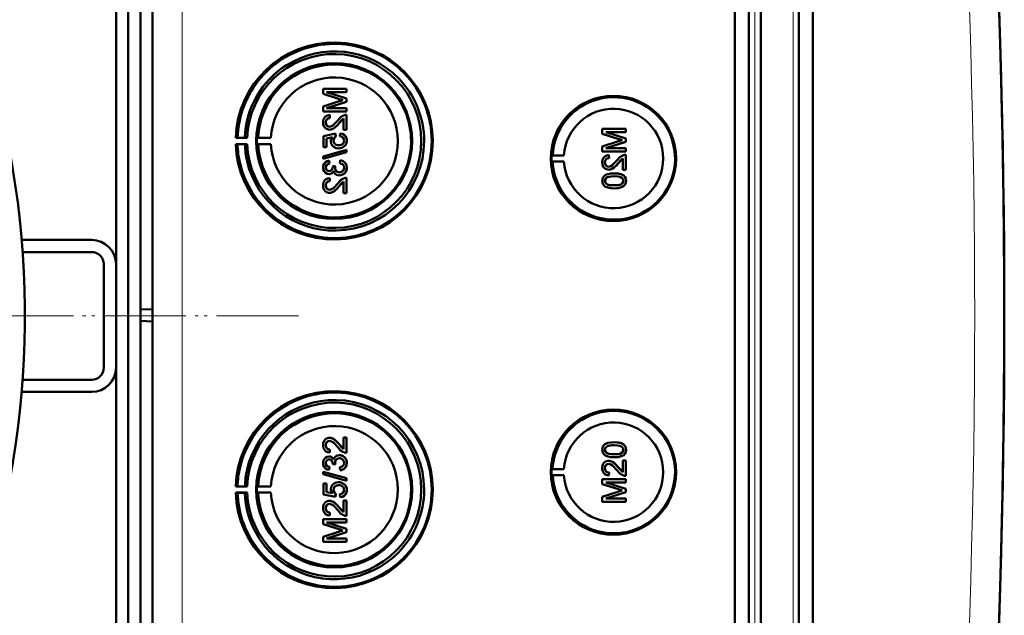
# Model space of a CAD drawing. Extents: x -1358 to 1757, y -1691 to 755.
# Tile 21 of 100: x 446 to 608, y -1394 to -1296. Entities that reach past the tile are written whole.
import ezdxf

# ---------------------------------------------------------------- set-up
doc = ezdxf.new("R2010")
doc.units = 0
doc.linetypes.add('DASHDOT', pattern=[18.5, 12, -3, 0.5, -3])

msp = doc.modelspace()

# ---------------------------------------------------------------- linework, layer by layer
at = {"color": 7, "lineweight": 50}
for p, q in [((467.79, -1518.04), (467.79, -1170.55)), ((563.49, -1518.32), (563.49, -1170.28)), ((565.79, -1170.27), (565.79, -1518.33)), ((567.79, -1170.27), (567.79, -1518.33)), ((574.04, -1518.33), (574.04, -1170.27)), ((576.33, -1518.3), (576.33, -1170.29)), ((567.79, -1185.26), (567.79, -1498.06)), ((465.79, -1197.61), (465.79, -1343.37)), ((461.79, -1335.9), (461.79, -1205.9)), ((463.79, -1467.49), (463.79, -1221.11)), ((499.67, -1307.06), (495.82, -1307.06)), ((495.82, -1307.87), (495.82, -1307.06)), ((499.67, -1307.06), (499.68, -1307.06)), ((499.67, -1307.06), (499.67, -1307.6)), ((499.68, -1307.06), (499.68, -1307.6)), ((495.82, -1307.87), (498.52, -1308.73)), ((498.48, -1309.1), (495.82, -1309.95)), ((499.67, -1308.62), (496.41, -1307.6)), ((496.41, -1307.6), (499.67, -1307.6)), ((496.41, -1310.22), (499.67, -1309.19)), ((499.68, -1308.62), (496.42, -1307.6)), ((496.42, -1310.22), (499.68, -1309.19)), ((499.67, -1307.6), (499.68, -1307.6)), ((499.67, -1308.62), (499.68, -1308.62)), ((499.67, -1308.62), (499.67, -1309.19)), ((499.67, -1309.19), (499.68, -1309.19)), ((499.68, -1308.62), (499.68, -1309.19)), ((495.82, -1310.76), (495.82, -1309.95)), ((495.82, -1310.76), (499.67, -1310.76)), ((499.67, -1310.22), (496.41, -1310.22)), ((499.67, -1310.22), (499.68, -1310.22)), ((499.67, -1310.22), (499.67, -1310.76)), ((499.67, -1310.76), (499.68, -1310.76)), ((499.68, -1310.22), (499.68, -1310.76)), ((496.91, -1311.35), (496.91, -1311.35)), ((496.96, -1311.85), (496.91, -1311.35)), ((496.96, -1311.85), (496.91, -1311.35)), ((496.96, -1311.85), (496.96, -1311.85)), ((498.47, -1312.7), (499.18, -1311.94)), ((499.18, -1313.82), (499.18, -1311.94)), ((499.67, -1311.3), (499.68, -1311.3)), ((499.67, -1311.3), (499.67, -1313.82)), ((499.68, -1311.3), (499.68, -1313.82)), ((496.26, -1312.58), (496.27, -1312.58)), ((496.88, -1313.77), (496.89, -1313.77)), ((498.46, -1312.7), (498.47, -1312.7)), ((499.18, -1313.82), (499.67, -1313.82)), ((499.67, -1313.82), (499.68, -1313.82)), ((545.56, -1313.64), (541.71, -1313.64)), ((541.71, -1314.45), (541.71, -1313.64)), ((545.56, -1313.64), (545.57, -1313.64)), ((545.56, -1313.64), (545.56, -1314.18)), ((545.57, -1313.64), (545.57, -1314.18)), ((481.77, -1315.08), (481.46, -1315.13)), ((481.46, -1315.13), (483.35, -1315.13)), ((482.97, -1315.1), (481.77, -1315.08)), ((483.35, -1315.13), (482.97, -1315.1)), ((485.17, -1315.09), (484.96, -1315.13)), ((484.96, -1315.13), (487.24, -1315.13)), ((487.24, -1315.13), (485.17, -1315.09)), ((497.84, -1314.42), (495.87, -1314.81)), ((495.87, -1316.64), (495.87, -1314.81)), ((496.36, -1315.21), (497.36, -1315.02)), ((496.36, -1315.21), (496.37, -1315.21)), ((496.36, -1315.21), (496.36, -1316.64)), ((496.37, -1315.21), (497.37, -1315.02)), ((496.37, -1315.21), (496.37, -1316.64)), ((497.55, -1315.57), (497.56, -1315.57)), ((497.84, -1314.42), (497.85, -1314.42)), ((497.89, -1314.91), (497.84, -1314.42)), ((497.9, -1314.91), (497.85, -1314.42)), ((497.89, -1314.91), (497.9, -1314.91)), ((498.63, -1314.37), (498.59, -1314.86)), ((498.63, -1314.37), (498.64, -1314.37)), ((499.72, -1315.56), (499.73, -1315.56)), ((541.71, -1314.45), (544.41, -1315.31)), ((544.37, -1315.68), (541.71, -1316.53)), ((545.56, -1315.2), (542.3, -1314.18)), ((542.3, -1314.18), (545.56, -1314.18)), ((545.57, -1315.2), (542.31, -1314.18)), ((545.56, -1314.18), (545.57, -1314.18)), ((545.56, -1315.2), (545.57, -1315.2)), ((545.56, -1315.2), (545.56, -1315.77)), ((545.57, -1315.2), (545.57, -1315.77)), ((481.77, -1316.17), (481.46, -1316.13)), ((481.46, -1316.13), (483.35, -1316.13)), ((482.97, -1316.15), (481.77, -1316.17)), ((483.35, -1316.13), (482.97, -1316.15)), ((485.17, -1316.16), (484.96, -1316.13)), ((484.96, -1316.13), (487.24, -1316.13)), ((487.24, -1316.13), (485.17, -1316.16)), ((499.67, -1317.08), (495.82, -1318.17)), ((495.87, -1316.64), (496.36, -1316.64)), ((496.36, -1316.64), (496.37, -1316.64)), ((498.35, -1316.84), (498.36, -1316.84)), ((499.25, -1316.54), (499.26, -1316.54)), ((499.67, -1317.08), (499.68, -1317.08)), ((499.67, -1317.08), (499.67, -1317.49)), ((499.68, -1317.08), (499.68, -1317.49)), ((541.71, -1317.34), (541.71, -1316.53)), ((542.3, -1316.8), (545.56, -1315.77)), ((545.56, -1316.8), (542.3, -1316.8)), ((542.31, -1316.8), (545.57, -1315.77)), ((545.56, -1315.77), (545.57, -1315.77)), ((545.56, -1316.8), (545.57, -1316.8)), ((545.56, -1316.8), (545.56, -1317.34)), ((545.57, -1316.8), (545.57, -1317.34)), ((495.82, -1318.58), (499.67, -1317.49)), ((495.82, -1318.58), (495.82, -1318.17)), ((495.82, -1318.58), (495.83, -1318.58)), ((495.83, -1318.58), (499.68, -1317.49)), ((496.81, -1318.86), (496.82, -1318.86)), ((496.86, -1319.35), (496.81, -1318.86)), ((496.86, -1319.35), (496.82, -1318.86)), ((498.63, -1318.81), (498.59, -1319.3)), ((498.63, -1318.81), (498.64, -1318.81)), ((499.67, -1317.49), (499.68, -1317.49)), ((533.37, -1318), (533.56, -1317.97)), ((533.37, -1318), (535.41, -1318)), ((533.56, -1317.97), (535.41, -1318)), ((541.71, -1317.34), (545.56, -1317.34)), ((542.8, -1317.93), (542.8, -1317.93)), ((542.85, -1318.43), (542.8, -1317.93)), ((542.85, -1318.43), (542.8, -1317.93)), ((542.85, -1318.43), (542.85, -1318.43)), ((544.36, -1319.28), (545.07, -1318.52)), ((545.07, -1320.4), (545.07, -1318.52)), ((545.56, -1317.34), (545.57, -1317.34)), ((545.56, -1317.88), (545.57, -1317.88)), ((545.56, -1317.88), (545.56, -1320.4)), ((545.57, -1317.88), (545.57, -1320.4)), ((496.26, -1320), (496.27, -1320)), ((496.86, -1319.35), (496.86, -1319.35)), ((497.84, -1319.74), (497.4, -1319.8)), ((497.4, -1319.8), (497.41, -1319.87)), ((497.79, -1320.06), (497.8, -1320.06)), ((497.84, -1319.74), (497.85, -1319.74)), ((499.72, -1320.01), (499.73, -1320.01)), ((533.37, -1319), (533.56, -1319.03)), ((533.37, -1319), (535.41, -1319)), ((533.56, -1319.03), (535.41, -1319)), ((542.15, -1319.16), (542.16, -1319.16)), ((542.77, -1320.35), (542.78, -1320.35)), ((544.35, -1319.28), (544.36, -1319.28)), ((545.07, -1320.4), (545.56, -1320.4)), ((545.56, -1320.4), (545.57, -1320.4)), ((496.8, -1321.08), (496.81, -1321.08)), ((496.91, -1321.73), (496.91, -1321.72)), ((496.96, -1322.22), (496.91, -1321.73)), ((496.96, -1322.22), (496.91, -1321.73)), ((498.51, -1321.28), (498.52, -1321.28)), ((499.67, -1321.68), (499.68, -1321.68)), ((499.67, -1321.68), (499.67, -1324.19)), ((499.68, -1321.68), (499.68, -1324.19)), ((542.42, -1321.66), (542.43, -1321.66)), ((543.66, -1320.95), (543.67, -1320.95)), ((545.24, -1321.32), (545.25, -1321.32)), ((496.26, -1322.95), (496.27, -1322.95)), ((496.96, -1322.22), (496.96, -1322.22)), ((498.46, -1323.08), (498.47, -1323.08)), ((498.47, -1323.08), (499.18, -1322.32)), ((499.18, -1324.19), (499.18, -1322.31)), ((542.15, -1322.18), (542.16, -1322.18)), ((543.66, -1323.42), (543.67, -1323.42)), ((545.61, -1322.18), (545.62, -1322.18)), ((496.88, -1324.15), (496.89, -1324.15)), ((499.18, -1324.19), (499.67, -1324.19)), ((499.67, -1324.19), (499.68, -1324.19)), ((446.27, -1331.9), (457.79, -1331.9)), ((446.42, -1333.9), (457.79, -1333.9)), ((459.79, -1352.9), (459.79, -1335.9)), ((461.79, -1352.9), (461.79, -1335.9)), ((465.79, -1343.37), (467.79, -1343.3)), ((465.79, -1343.37), (465.79, -1345.23)), ((465.79, -1345.23), (465.79, -1490.98)), ((465.79, -1345.23), (467.79, -1345.3)), ((461.79, -1482.9), (461.79, -1352.9)), ((457.79, -1354.9), (446.42, -1354.9)), ((457.79, -1356.9), (446.27, -1356.9)), ((496.26, -1365.65), (496.27, -1365.65)), ((496.88, -1364.45), (496.89, -1364.45)), ((498.46, -1365.52), (498.47, -1365.52)), ((498.47, -1365.52), (499.18, -1366.28)), ((499.18, -1364.4), (499.67, -1364.4)), ((499.18, -1366.29), (499.18, -1364.4)), ((499.67, -1364.4), (499.67, -1366.92)), ((499.67, -1364.4), (499.68, -1364.4)), ((499.68, -1364.4), (499.68, -1366.92)), ((543.66, -1365.18), (543.67, -1365.18)), ((496.96, -1366.38), (496.91, -1366.87)), ((496.96, -1366.38), (496.91, -1366.87)), ((496.91, -1366.87), (496.91, -1366.87)), ((496.96, -1366.38), (496.96, -1366.38)), ((498.51, -1367.32), (498.52, -1367.32)), ((499.67, -1366.92), (499.68, -1366.92)), ((542.15, -1366.42), (542.16, -1366.42)), ((542.42, -1366.93), (542.43, -1366.93)), ((545.24, -1367.28), (545.25, -1367.28)), ((545.61, -1366.42), (545.62, -1366.42)), ((496.26, -1368.59), (496.27, -1368.59)), ((496.8, -1367.51), (496.81, -1367.51)), ((497.4, -1368.8), (497.41, -1368.73)), ((497.84, -1368.85), (497.4, -1368.8)), ((497.79, -1368.53), (497.8, -1368.53)), ((497.84, -1368.85), (497.85, -1368.85)), ((499.72, -1368.59), (499.73, -1368.59)), ((542.77, -1368.24), (542.78, -1368.24)), ((543.66, -1367.65), (543.67, -1367.65)), ((545.07, -1368.19), (545.56, -1368.19)), ((545.07, -1370.08), (545.07, -1368.19)), ((545.56, -1368.19), (545.56, -1370.71)), ((545.56, -1368.19), (545.57, -1368.19)), ((545.57, -1368.19), (545.57, -1370.71)), ((495.82, -1370.02), (499.67, -1371.11)), ((495.82, -1370.43), (495.82, -1370.02)), ((495.82, -1370.02), (495.83, -1370.02)), ((499.67, -1371.51), (495.82, -1370.43)), ((495.83, -1370.02), (499.68, -1371.11)), ((496.86, -1369.24), (496.81, -1369.74)), ((496.81, -1369.74), (496.82, -1369.74)), ((496.86, -1369.24), (496.82, -1369.74)), ((496.86, -1369.24), (496.86, -1369.24)), ((498.63, -1369.78), (498.59, -1369.29)), ((498.63, -1369.78), (498.64, -1369.78)), ((533.37, -1369.6), (533.56, -1369.57)), ((533.37, -1369.6), (535.41, -1369.6)), ((533.37, -1370.6), (533.56, -1370.62)), ((533.37, -1370.6), (535.41, -1370.6)), ((533.56, -1369.57), (535.41, -1369.6)), ((533.56, -1370.62), (535.41, -1370.6)), ((542.15, -1369.44), (542.16, -1369.44)), ((542.85, -1370.17), (542.8, -1370.66)), ((542.85, -1370.17), (542.8, -1370.66)), ((542.8, -1370.66), (542.8, -1370.66)), ((542.85, -1370.17), (542.85, -1370.17)), ((544.35, -1369.31), (544.36, -1369.31)), ((544.36, -1369.31), (545.07, -1370.07)), ((495.87, -1371.96), (496.36, -1371.96)), ((495.87, -1373.79), (495.87, -1371.96)), ((496.36, -1371.96), (496.36, -1373.38)), ((496.36, -1371.96), (496.37, -1371.96)), ((496.37, -1371.96), (496.37, -1373.38)), ((498.35, -1371.76), (498.36, -1371.76)), ((499.25, -1372.06), (499.26, -1372.06)), ((499.67, -1371.11), (499.67, -1371.51)), ((499.67, -1371.11), (499.68, -1371.11)), ((499.67, -1371.51), (499.68, -1371.51)), ((499.68, -1371.11), (499.68, -1371.51)), ((541.71, -1371.26), (545.56, -1371.26)), ((541.71, -1372.07), (541.71, -1371.26)), ((544.37, -1372.92), (541.71, -1372.07)), ((542.3, -1371.8), (545.56, -1372.83)), ((545.56, -1371.8), (542.3, -1371.8)), ((542.31, -1371.8), (545.57, -1372.83)), ((545.56, -1370.71), (545.57, -1370.71)), ((545.56, -1371.26), (545.56, -1371.8)), ((545.56, -1371.26), (545.57, -1371.26)), ((545.56, -1371.8), (545.57, -1371.8)), ((545.57, -1371.26), (545.57, -1371.8)), ((481.77, -1372.42), (481.46, -1372.47)), ((481.46, -1372.47), (483.35, -1372.47)), ((481.77, -1373.52), (481.46, -1373.47)), ((481.46, -1373.47), (483.35, -1373.47)), ((482.97, -1372.44), (481.77, -1372.42)), ((482.97, -1373.5), (481.77, -1373.52)), ((483.35, -1372.47), (482.97, -1372.44)), ((483.35, -1373.47), (482.97, -1373.5)), ((485.17, -1372.44), (484.96, -1372.47)), ((484.96, -1372.47), (487.24, -1372.47)), ((485.17, -1373.5), (484.96, -1373.47)), ((484.96, -1373.47), (487.24, -1373.47)), ((487.24, -1372.47), (485.17, -1372.44)), ((487.24, -1373.47), (485.17, -1373.5)), ((497.84, -1374.18), (495.87, -1373.79)), ((496.36, -1373.38), (497.36, -1373.58)), ((496.36, -1373.38), (496.37, -1373.38)), ((496.37, -1373.38), (497.37, -1373.58)), ((497.55, -1373.03), (497.56, -1373.03)), ((497.89, -1373.69), (497.84, -1374.18)), ((497.9, -1373.69), (497.85, -1374.18)), ((497.89, -1373.69), (497.9, -1373.69)), ((498.63, -1374.23), (498.59, -1373.74)), ((499.72, -1373.03), (499.73, -1373.03)), ((541.71, -1374.14), (544.41, -1373.28)), ((545.56, -1373.4), (542.3, -1374.42)), ((545.57, -1373.4), (542.31, -1374.42)), ((545.56, -1372.83), (545.56, -1373.4)), ((545.56, -1372.83), (545.57, -1372.83)), ((545.56, -1373.4), (545.57, -1373.4)), ((545.57, -1372.83), (545.57, -1373.4)), ((496.88, -1374.82), (496.89, -1374.82)), ((497.84, -1374.18), (497.85, -1374.18)), ((498.63, -1374.23), (498.64, -1374.23)), ((499.18, -1376.66), (499.18, -1374.77)), ((499.18, -1374.77), (499.67, -1374.77)), ((499.67, -1374.77), (499.67, -1377.29)), ((499.67, -1374.77), (499.68, -1374.77)), ((499.68, -1374.77), (499.68, -1377.29)), ((541.71, -1374.96), (541.71, -1374.14)), ((545.56, -1374.96), (541.71, -1374.96)), ((542.3, -1374.42), (545.56, -1374.42)), ((545.56, -1374.42), (545.56, -1374.96)), ((545.56, -1374.42), (545.57, -1374.42)), ((545.56, -1374.96), (545.57, -1374.96)), ((545.57, -1374.42), (545.57, -1374.96)), ((496.26, -1376.02), (496.27, -1376.02)), ((496.96, -1376.75), (496.91, -1377.24)), ((496.96, -1376.75), (496.91, -1377.24)), ((496.96, -1376.75), (496.96, -1376.75)), ((498.46, -1375.89), (498.47, -1375.89)), ((498.47, -1375.89), (499.18, -1376.65)), ((495.82, -1377.84), (499.67, -1377.84)), ((495.82, -1378.65), (495.82, -1377.84)), ((498.48, -1379.5), (495.82, -1378.65)), ((496.41, -1378.38), (499.67, -1379.41)), ((499.67, -1378.38), (496.41, -1378.38)), ((496.42, -1378.38), (499.68, -1379.41)), ((496.91, -1377.24), (496.91, -1377.24)), ((499.67, -1377.29), (499.68, -1377.29)), ((499.67, -1377.84), (499.67, -1378.38)), ((499.67, -1377.84), (499.68, -1377.84)), ((499.67, -1378.38), (499.68, -1378.38)), ((499.68, -1377.84), (499.68, -1378.38)), ((495.82, -1380.72), (498.52, -1379.86)), ((499.67, -1379.97), (496.41, -1381)), ((499.68, -1379.97), (496.42, -1381)), ((499.67, -1379.41), (499.67, -1379.97)), ((499.67, -1379.41), (499.68, -1379.41)), ((499.67, -1379.97), (499.68, -1379.97)), ((499.68, -1379.41), (499.68, -1379.97)), ((495.82, -1381.54), (495.82, -1380.72)), ((499.67, -1381.54), (495.82, -1381.54)), ((496.41, -1381), (499.67, -1381)), ((499.67, -1381), (499.67, -1381.54)), ((499.67, -1381), (499.68, -1381)), ((499.67, -1381.54), (499.68, -1381.54)), ((499.68, -1381), (499.68, -1381.54))]:
    msp.add_line(p, q, dxfattribs=at)
at = {"color": 7, "lineweight": 18}
for p, q in [((472.66, -1518.04), (472.66, -1170.55)), ((566.76, -1170.27), (566.76, -1518.33)), ((573.07, -1518.33), (573.07, -1170.27))]:
    msp.add_line(p, q, dxfattribs=at)
at = {"color": 7, "linetype": 'DASHDOT', "lineweight": 18}
for p, q in [((491.79, -1344.41), (101.79, -1344.41)), ((490.31, -1344.4), (103.25, -1344.4))]:
    msp.add_line(p, q, dxfattribs=at)
at = {"color": 7, "lineweight": 50}
for points in [[(496.91, -1311.35), (496.55, -1311.43), (496.22, -1311.6), (496.09, -1311.73), (495.91, -1312.05), (495.83, -1312.41), (495.82, -1312.59)], [(496.26, -1312.58), (496.32, -1312.24), (496.45, -1312.05), (496.63, -1311.91), (496.85, -1311.85), (496.96, -1311.85)], [(496.27, -1312.58), (496.3, -1312.36), (496.36, -1312.19), (496.53, -1311.98), (496.77, -1311.87), (496.96, -1311.85)], [(498.23, -1312.24), (497.65, -1312.88), (497.51, -1313), (497.22, -1313.2), (496.89, -1313.28)], [(499.33, -1311.36), (499.07, -1311.47), (498.71, -1311.72), (498.23, -1312.24)], [(498.46, -1312.7), (498.87, -1312.22), (499.18, -1311.94)], [(495.82, -1312.59), (495.86, -1312.94), (495.99, -1313.28), (496.16, -1313.49), (496.37, -1313.65), (496.71, -1313.76), (496.88, -1313.77)], [(496.89, -1313.28), (496.68, -1313.24), (496.5, -1313.14), (496.36, -1312.98), (496.29, -1312.78), (496.26, -1312.58)], [(496.9, -1313.28), (496.69, -1313.25), (496.54, -1313.17), (496.41, -1313.03), (496.32, -1312.88), (496.27, -1312.58)], [(496.88, -1313.77), (497.08, -1313.76), (497.45, -1313.63), (497.78, -1313.41), (498.07, -1313.14), (498.46, -1312.7)], [(496.89, -1313.77), (497.18, -1313.74), (497.52, -1313.6), (497.78, -1313.42), (498.19, -1313.03), (498.47, -1312.7)], [(497.36, -1315.02), (497.2, -1315.27), (497.12, -1315.56), (497.1, -1315.7)], [(497.55, -1315.57), (497.6, -1315.26), (497.72, -1315.06), (497.89, -1314.91)], [(498.38, -1316.34), (498.12, -1316.32), (498, -1316.28), (497.77, -1316.15), (497.69, -1316.05), (497.58, -1315.82), (497.55, -1315.57)], [(497.56, -1315.57), (497.57, -1315.41), (497.68, -1315.12), (497.9, -1314.91)], [(499.28, -1315.57), (499.24, -1315.83), (499.1, -1316.06), (499.01, -1316.16), (498.77, -1316.28), (498.51, -1316.34), (498.38, -1316.34)], [(498.59, -1314.86), (498.8, -1314.91), (499, -1315), (499.08, -1315.07), (499.25, -1315.35), (499.28, -1315.57)], [(499.72, -1315.56), (499.71, -1315.38), (499.62, -1315.04), (499.54, -1314.88), (499.29, -1314.61), (498.98, -1314.44), (498.63, -1314.37)], [(499.73, -1315.56), (499.69, -1315.21), (499.53, -1314.86), (499.27, -1314.59), (499.04, -1314.46), (498.64, -1314.37)], [(499.25, -1316.54), (499.49, -1316.3), (499.61, -1316.11), (499.68, -1315.9), (499.72, -1315.56)], [(499.26, -1316.54), (499.43, -1316.39), (499.56, -1316.21), (499.66, -1316.01), (499.71, -1315.79), (499.73, -1315.56)], [(497.1, -1315.7), (497.16, -1316.08), (497.35, -1316.4), (497.64, -1316.65), (497.99, -1316.79), (498.35, -1316.84)], [(498.35, -1316.84), (498.64, -1316.81), (499.01, -1316.69), (499.25, -1316.54)], [(498.36, -1316.84), (498.56, -1316.82), (498.92, -1316.73), (499.26, -1316.54)], [(496.81, -1318.86), (496.49, -1318.95), (496.21, -1319.12), (495.99, -1319.36), (495.86, -1319.67), (495.82, -1319.99)], [(499.72, -1320.01), (499.68, -1319.65), (499.53, -1319.33), (499.29, -1319.06), (499.14, -1318.96), (498.8, -1318.84), (498.63, -1318.81)], [(499.73, -1320.01), (499.69, -1319.66), (499.6, -1319.43), (499.46, -1319.22), (499.19, -1318.99), (498.84, -1318.84), (498.64, -1318.81)], [(542.8, -1317.93), (542.44, -1318.01), (542.11, -1318.18), (541.98, -1318.31), (541.8, -1318.63), (541.72, -1318.99), (541.71, -1319.17)], [(542.15, -1319.16), (542.21, -1318.82), (542.34, -1318.63), (542.52, -1318.49), (542.74, -1318.43), (542.85, -1318.43)], [(542.16, -1319.16), (542.19, -1318.93), (542.25, -1318.77), (542.42, -1318.56), (542.66, -1318.45), (542.85, -1318.43)], [(544.12, -1318.82), (543.53, -1319.46), (543.4, -1319.58), (543.11, -1319.78), (542.78, -1319.86)], [(545.22, -1317.94), (544.96, -1318.05), (544.6, -1318.3), (544.12, -1318.82)], [(544.35, -1319.28), (544.76, -1318.8), (545.07, -1318.52)], [(495.82, -1319.99), (495.86, -1320.31), (495.99, -1320.61), (496.2, -1320.87), (496.48, -1321.03), (496.8, -1321.08)], [(496.26, -1320), (496.29, -1319.81), (496.43, -1319.56), (496.58, -1319.44), (496.86, -1319.35)], [(496.82, -1320.59), (496.64, -1320.56), (496.48, -1320.48), (496.31, -1320.26), (496.26, -1320)], [(496.27, -1320), (496.3, -1319.81), (496.37, -1319.64), (496.49, -1319.5), (496.65, -1319.41), (496.86, -1319.35)], [(496.82, -1320.59), (496.65, -1320.56), (496.43, -1320.43), (496.3, -1320.22), (496.27, -1320)], [(497.41, -1319.87), (497.38, -1320.08), (497.26, -1320.36), (497.11, -1320.51), (497.02, -1320.56), (496.82, -1320.59)], [(498.51, -1320.79), (498.28, -1320.76), (498.08, -1320.65), (497.99, -1320.58), (497.86, -1320.39), (497.8, -1320.17), (497.79, -1320.06)], [(498.52, -1320.79), (498.29, -1320.75), (498.12, -1320.68), (497.92, -1320.48), (497.81, -1320.21), (497.8, -1320.06)], [(498.51, -1321.28), (498.71, -1321.27), (499.08, -1321.14), (499.39, -1320.9), (499.61, -1320.57), (499.71, -1320.2), (499.72, -1320.01)], [(499.28, -1320.03), (499.27, -1320.15), (499.2, -1320.38), (499.06, -1320.58), (498.86, -1320.71), (498.62, -1320.78), (498.51, -1320.79)], [(498.52, -1321.28), (498.91, -1321.22), (499.14, -1321.11), (499.35, -1320.95), (499.51, -1320.76), (499.68, -1320.4), (499.73, -1320.01)], [(498.59, -1319.3), (498.8, -1319.36), (499, -1319.46), (499.21, -1319.71), (499.28, -1320.03)], [(541.71, -1319.17), (541.75, -1319.52), (541.88, -1319.86), (542.05, -1320.07), (542.26, -1320.23), (542.6, -1320.34), (542.77, -1320.35)], [(542.78, -1319.86), (542.57, -1319.82), (542.39, -1319.72), (542.25, -1319.56), (542.18, -1319.36), (542.15, -1319.16)], [(542.79, -1319.86), (542.58, -1319.83), (542.43, -1319.75), (542.3, -1319.61), (542.21, -1319.46), (542.16, -1319.16)], [(542.77, -1320.35), (542.97, -1320.34), (543.34, -1320.21), (543.67, -1319.99), (543.96, -1319.72), (544.35, -1319.28)], [(542.78, -1320.35), (543.07, -1320.32), (543.41, -1320.18), (543.67, -1320), (544.08, -1319.61), (544.36, -1319.28)], [(496.91, -1321.73), (496.55, -1321.8), (496.22, -1321.98), (496.09, -1322.1), (495.91, -1322.42), (495.83, -1322.78), (495.82, -1322.96)], [(496.8, -1321.08), (496.99, -1321.06), (497.18, -1320.99), (497.34, -1320.88), (497.52, -1320.64), (497.56, -1320.56)], [(496.81, -1321.08), (497, -1321.06), (497.18, -1320.99), (497.35, -1320.88), (497.47, -1320.73), (497.57, -1320.57)], [(497.56, -1320.56), (497.65, -1320.8), (497.8, -1321.01), (498.01, -1321.17), (498.26, -1321.26), (498.51, -1321.28)], [(499.33, -1321.73), (499.07, -1321.84), (498.71, -1322.09), (498.23, -1322.62)], [(543.66, -1320.95), (543.14, -1320.97), (542.62, -1321.06), (542.26, -1321.21), (542.15, -1321.28), (541.95, -1321.46), (541.81, -1321.68), (541.73, -1321.93), (541.71, -1322.18)], [(542.15, -1322.18), (542.16, -1322.06), (542.25, -1321.84), (542.42, -1321.66)], [(542.16, -1322.18), (542.19, -1322), (542.34, -1321.74), (542.43, -1321.66)], [(542.42, -1321.66), (542.76, -1321.52), (543.14, -1321.46), (543.66, -1321.44)], [(542.43, -1321.66), (542.82, -1321.51), (543.16, -1321.46), (543.67, -1321.44)], [(545.24, -1321.32), (544.95, -1321.16), (544.48, -1321.01), (543.82, -1320.95), (543.66, -1320.95)], [(543.66, -1321.44), (544.32, -1321.48), (544.59, -1321.53), (544.72, -1321.57), (544.99, -1321.75), (545.14, -1321.99), (545.17, -1322.18)], [(545.25, -1321.32), (544.82, -1321.1), (544.33, -1320.99), (543.67, -1320.95)], [(545.61, -1322.18), (545.56, -1321.8), (545.43, -1321.54), (545.24, -1321.32)], [(545.62, -1322.18), (545.56, -1321.8), (545.38, -1321.46), (545.25, -1321.32)], [(495.82, -1322.96), (495.86, -1323.32), (495.99, -1323.65), (496.16, -1323.86), (496.37, -1324.02), (496.71, -1324.13), (496.88, -1324.15)], [(496.26, -1322.95), (496.32, -1322.61), (496.45, -1322.42), (496.63, -1322.29), (496.85, -1322.23), (496.96, -1322.22)], [(496.89, -1323.65), (496.68, -1323.62), (496.5, -1323.51), (496.36, -1323.35), (496.29, -1323.15), (496.26, -1322.95)], [(496.27, -1322.95), (496.3, -1322.73), (496.36, -1322.56), (496.53, -1322.35), (496.77, -1322.24), (496.96, -1322.22)], [(496.9, -1323.65), (496.69, -1323.62), (496.54, -1323.54), (496.41, -1323.41), (496.32, -1323.25), (496.27, -1322.95)], [(496.88, -1324.15), (497.08, -1324.13), (497.45, -1324), (497.78, -1323.79), (498.07, -1323.52), (498.46, -1323.08)], [(498.23, -1322.62), (497.65, -1323.26), (497.51, -1323.38), (497.22, -1323.57), (496.89, -1323.65)], [(496.89, -1324.15), (497.18, -1324.11), (497.52, -1323.97), (497.78, -1323.8), (498.19, -1323.4), (498.47, -1323.08)], [(498.46, -1323.08), (498.87, -1322.59), (499.18, -1322.31)], [(541.71, -1322.18), (541.73, -1322.44), (541.82, -1322.69), (541.96, -1322.91), (542.16, -1323.09), (542.31, -1323.17), (542.64, -1323.3), (543.16, -1323.39), (543.66, -1323.42)], [(543.66, -1322.92), (543.29, -1322.91), (542.97, -1322.88), (542.69, -1322.82), (542.56, -1322.77), (542.3, -1322.58), (542.17, -1322.32), (542.15, -1322.18)], [(543.67, -1322.92), (543.1, -1322.9), (542.73, -1322.83), (542.56, -1322.77), (542.4, -1322.66), (542.27, -1322.53), (542.17, -1322.26), (542.16, -1322.18)], [(543.66, -1323.42), (544.18, -1323.39), (544.7, -1323.3), (544.94, -1323.21), (545.17, -1323.08), (545.37, -1322.9), (545.51, -1322.68), (545.59, -1322.43), (545.61, -1322.18)], [(545.17, -1322.18), (545.14, -1322.36), (545, -1322.6), (544.75, -1322.78), (544.54, -1322.85), (544.22, -1322.9), (543.66, -1322.92)], [(543.67, -1323.42), (544.17, -1323.39), (544.34, -1323.37), (544.84, -1323.25), (545.19, -1323.07), (545.44, -1322.82), (545.58, -1322.49), (545.62, -1322.18)], [(495.82, -1365.64), (495.86, -1365.28), (495.99, -1364.95), (496.16, -1364.74), (496.37, -1364.58), (496.71, -1364.46), (496.88, -1364.45)], [(496.91, -1366.87), (496.55, -1366.8), (496.22, -1366.62), (496.09, -1366.49), (495.91, -1366.17), (495.83, -1365.81), (495.82, -1365.64)], [(496.89, -1364.94), (496.68, -1364.98), (496.5, -1365.09), (496.36, -1365.25), (496.29, -1365.44), (496.26, -1365.65)], [(496.26, -1365.65), (496.32, -1365.98), (496.45, -1366.17), (496.63, -1366.31), (496.85, -1366.37), (496.96, -1366.38)], [(496.9, -1364.94), (496.69, -1364.98), (496.54, -1365.06), (496.41, -1365.19), (496.32, -1365.34), (496.27, -1365.65)], [(496.27, -1365.65), (496.3, -1365.87), (496.36, -1366.04), (496.53, -1366.24), (496.77, -1366.36), (496.96, -1366.38)], [(496.88, -1364.45), (497.08, -1364.47), (497.45, -1364.59), (497.78, -1364.81), (498.07, -1365.08), (498.46, -1365.52)], [(496.89, -1364.45), (497.18, -1364.49), (497.52, -1364.62), (497.78, -1364.8), (498.19, -1365.2), (498.47, -1365.52)], [(498.23, -1365.98), (497.65, -1365.34), (497.51, -1365.22), (497.22, -1365.03), (496.89, -1364.94)], [(498.46, -1365.52), (498.87, -1366), (499.18, -1366.29)], [(541.71, -1366.42), (541.73, -1366.15), (541.82, -1365.9), (541.96, -1365.68), (542.16, -1365.51), (542.31, -1365.42), (542.64, -1365.3), (543.16, -1365.2), (543.66, -1365.18)], [(543.66, -1365.67), (543.29, -1365.68), (542.97, -1365.72), (542.69, -1365.77), (542.56, -1365.82), (542.3, -1366.02), (542.17, -1366.27), (542.15, -1366.42)], [(543.67, -1365.67), (543.1, -1365.7), (542.73, -1365.77), (542.56, -1365.83), (542.4, -1365.93), (542.27, -1366.07), (542.17, -1366.33), (542.16, -1366.42)], [(543.66, -1365.18), (544.18, -1365.2), (544.7, -1365.3), (544.94, -1365.39), (545.17, -1365.52), (545.37, -1365.69), (545.51, -1365.92), (545.59, -1366.17), (545.61, -1366.42)], [(545.17, -1366.42), (545.14, -1366.23), (545, -1366), (544.75, -1365.82), (544.54, -1365.75), (544.22, -1365.7), (543.66, -1365.67)], [(543.67, -1365.18), (544.17, -1365.2), (544.34, -1365.22), (544.84, -1365.34), (545.19, -1365.52), (545.44, -1365.77), (545.58, -1366.11), (545.62, -1366.42)], [(497.56, -1368.04), (497.65, -1367.79), (497.8, -1367.58), (498.01, -1367.43), (498.26, -1367.34), (498.51, -1367.32)], [(499.33, -1366.87), (499.07, -1366.75), (498.71, -1366.51), (498.23, -1365.98)], [(498.51, -1367.32), (498.71, -1367.33), (499.08, -1367.45), (499.39, -1367.7), (499.61, -1368.02), (499.71, -1368.4), (499.72, -1368.59)], [(498.52, -1367.32), (498.91, -1367.38), (499.14, -1367.48), (499.35, -1367.64), (499.51, -1367.84), (499.68, -1368.2), (499.73, -1368.59)], [(543.66, -1367.65), (543.14, -1367.63), (542.62, -1367.53), (542.26, -1367.38), (542.15, -1367.31), (541.95, -1367.14), (541.81, -1366.92), (541.73, -1366.66), (541.71, -1366.42)], [(542.15, -1366.42), (542.16, -1366.54), (542.25, -1366.76), (542.42, -1366.93)], [(542.16, -1366.42), (542.19, -1366.6), (542.34, -1366.86), (542.43, -1366.93)], [(542.42, -1366.93), (542.76, -1367.07), (543.14, -1367.13), (543.66, -1367.16)], [(542.43, -1366.93), (542.82, -1367.08), (543.16, -1367.13), (543.67, -1367.16)], [(543.66, -1367.16), (544.32, -1367.12), (544.59, -1367.07), (544.72, -1367.02), (544.99, -1366.84), (545.14, -1366.6), (545.17, -1366.42)], [(545.24, -1367.28), (544.95, -1367.44), (544.48, -1367.58), (543.82, -1367.65), (543.66, -1367.65)], [(545.25, -1367.28), (544.82, -1367.49), (544.33, -1367.61), (543.67, -1367.65)], [(545.61, -1366.42), (545.56, -1366.8), (545.43, -1367.06), (545.24, -1367.28)], [(545.62, -1366.42), (545.56, -1366.8), (545.38, -1367.14), (545.25, -1367.28)], [(495.82, -1368.61), (495.86, -1368.28), (495.99, -1367.98), (496.2, -1367.73), (496.48, -1367.57), (496.8, -1367.51)], [(496.81, -1369.74), (496.49, -1369.65), (496.21, -1369.48), (495.99, -1369.23), (495.86, -1368.93), (495.82, -1368.61)], [(496.82, -1368.01), (496.64, -1368.03), (496.48, -1368.12), (496.31, -1368.33), (496.26, -1368.59)], [(496.26, -1368.59), (496.29, -1368.79), (496.43, -1369.04), (496.58, -1369.16), (496.86, -1369.24)], [(496.82, -1368.01), (496.65, -1368.03), (496.43, -1368.17), (496.3, -1368.38), (496.27, -1368.59)], [(496.27, -1368.59), (496.3, -1368.78), (496.37, -1368.95), (496.49, -1369.09), (496.65, -1369.18), (496.86, -1369.24)], [(496.8, -1367.51), (496.99, -1367.54), (497.18, -1367.61), (497.34, -1367.72), (497.52, -1367.95), (497.56, -1368.04)], [(496.81, -1367.51), (497, -1367.53), (497.18, -1367.6), (497.35, -1367.72), (497.47, -1367.87), (497.57, -1368.03)], [(497.41, -1368.73), (497.38, -1368.52), (497.26, -1368.23), (497.11, -1368.08), (497.02, -1368.04), (496.82, -1368.01)], [(498.51, -1367.81), (498.28, -1367.84), (498.08, -1367.94), (497.99, -1368.02), (497.86, -1368.2), (497.8, -1368.42), (497.79, -1368.53)], [(498.52, -1367.81), (498.29, -1367.84), (498.12, -1367.92), (497.92, -1368.11), (497.81, -1368.39), (497.8, -1368.53)], [(499.28, -1368.57), (499.27, -1368.45), (499.2, -1368.21), (499.06, -1368.02), (498.86, -1367.88), (498.62, -1367.82), (498.51, -1367.81)], [(498.59, -1369.29), (498.8, -1369.23), (499, -1369.14), (499.21, -1368.89), (499.28, -1368.57)], [(499.72, -1368.59), (499.68, -1368.94), (499.53, -1369.27), (499.29, -1369.53), (499.14, -1369.63), (498.8, -1369.76), (498.63, -1369.78)], [(499.73, -1368.59), (499.69, -1368.93), (499.6, -1369.16), (499.46, -1369.38), (499.19, -1369.61), (498.84, -1369.75), (498.64, -1369.78)], [(541.71, -1369.43), (541.75, -1369.07), (541.88, -1368.74), (542.05, -1368.53), (542.26, -1368.37), (542.6, -1368.25), (542.77, -1368.24)], [(542.78, -1368.74), (542.57, -1368.77), (542.39, -1368.88), (542.25, -1369.04), (542.18, -1369.23), (542.15, -1369.44)], [(542.79, -1368.74), (542.58, -1368.77), (542.43, -1368.85), (542.3, -1368.98), (542.21, -1369.14), (542.16, -1369.44)], [(542.77, -1368.24), (542.97, -1368.26), (543.34, -1368.38), (543.67, -1368.6), (543.96, -1368.87), (544.35, -1369.31)], [(542.78, -1368.24), (543.07, -1368.28), (543.41, -1368.42), (543.67, -1368.59), (544.08, -1368.99), (544.36, -1369.31)], [(544.12, -1369.77), (543.53, -1369.13), (543.4, -1369.01), (543.11, -1368.82), (542.78, -1368.74)], [(542.8, -1370.66), (542.44, -1370.59), (542.11, -1370.41), (541.98, -1370.28), (541.8, -1369.96), (541.72, -1369.6), (541.71, -1369.43)], [(542.15, -1369.44), (542.21, -1369.77), (542.34, -1369.97), (542.52, -1370.1), (542.74, -1370.16), (542.85, -1370.17)], [(542.16, -1369.44), (542.19, -1369.66), (542.25, -1369.83), (542.42, -1370.04), (542.66, -1370.15), (542.85, -1370.17)], [(545.22, -1370.66), (544.96, -1370.55), (544.6, -1370.3), (544.12, -1369.77)], [(544.35, -1369.31), (544.76, -1369.79), (545.07, -1370.08)], [(497.1, -1372.89), (497.16, -1372.52), (497.35, -1372.19), (497.64, -1371.95), (497.99, -1371.8), (498.35, -1371.76)], [(498.38, -1372.25), (498.12, -1372.28), (498, -1372.32), (497.77, -1372.45), (497.69, -1372.54), (497.58, -1372.78), (497.55, -1373.03)], [(498.39, -1372.25), (498.13, -1372.28), (497.87, -1372.38), (497.66, -1372.59), (497.59, -1372.77), (497.56, -1373.03)], [(498.35, -1371.76), (498.64, -1371.79), (499.01, -1371.9), (499.25, -1372.06)], [(498.36, -1371.76), (498.56, -1371.77), (498.92, -1371.86), (499.26, -1372.06)], [(499.28, -1373.03), (499.24, -1372.77), (499.1, -1372.53), (499.01, -1372.44), (498.77, -1372.31), (498.51, -1372.26), (498.38, -1372.25)], [(499.25, -1372.06), (499.49, -1372.29), (499.61, -1372.49), (499.68, -1372.7), (499.72, -1373.03)], [(499.26, -1372.06), (499.43, -1372.2), (499.56, -1372.39), (499.66, -1372.59), (499.71, -1372.81), (499.73, -1373.03)], [(497.36, -1373.58), (497.2, -1373.32), (497.12, -1373.04), (497.1, -1372.89)], [(497.55, -1373.03), (497.6, -1373.33), (497.72, -1373.53), (497.89, -1373.69)], [(497.56, -1373.03), (497.57, -1373.19), (497.68, -1373.47), (497.9, -1373.69)], [(498.59, -1373.74), (498.8, -1373.69), (499, -1373.59), (499.08, -1373.52), (499.25, -1373.24), (499.28, -1373.03)], [(499.72, -1373.03), (499.71, -1373.21), (499.62, -1373.56), (499.54, -1373.72), (499.29, -1373.98), (498.98, -1374.16), (498.63, -1374.23)], [(499.73, -1373.03), (499.69, -1373.39), (499.53, -1373.73), (499.27, -1374.01), (499.04, -1374.14), (498.64, -1374.23)], [(495.82, -1376.01), (495.86, -1375.65), (495.99, -1375.32), (496.16, -1375.11), (496.37, -1374.95), (496.71, -1374.83), (496.88, -1374.82)], [(496.89, -1375.32), (496.68, -1375.35), (496.5, -1375.46), (496.36, -1375.62), (496.29, -1375.81), (496.26, -1376.02)], [(496.9, -1375.32), (496.69, -1375.35), (496.54, -1375.43), (496.41, -1375.56), (496.32, -1375.72), (496.27, -1376.02)], [(496.88, -1374.82), (497.08, -1374.84), (497.45, -1374.96), (497.78, -1375.18), (498.07, -1375.45), (498.46, -1375.89)], [(496.89, -1374.82), (497.18, -1374.86), (497.52, -1375), (497.78, -1375.17), (498.19, -1375.57), (498.47, -1375.89)], [(498.23, -1376.35), (497.65, -1375.71), (497.51, -1375.59), (497.22, -1375.4), (496.89, -1375.32)], [(496.91, -1377.24), (496.55, -1377.17), (496.22, -1376.99), (496.09, -1376.86), (495.91, -1376.54), (495.83, -1376.18), (495.82, -1376.01)], [(496.26, -1376.02), (496.32, -1376.35), (496.45, -1376.55), (496.63, -1376.68), (496.85, -1376.74), (496.96, -1376.75)], [(496.27, -1376.02), (496.3, -1376.24), (496.36, -1376.41), (496.53, -1376.62), (496.77, -1376.73), (496.96, -1376.75)], [(499.33, -1377.24), (499.07, -1377.13), (498.71, -1376.88), (498.23, -1376.35)], [(498.46, -1375.89), (498.87, -1376.37), (499.18, -1376.66)]]:
    msp.add_lwpolyline(points, dxfattribs=at)
for centre, radius, start, end in [((-858.99, -1344.3), 1466.77, 351.97557, 8.02443), ((-858.98, -1344.29), 1466.77, 353.02402, 6.97598), ((296.79, -1344.41), 150, 308.9754, 231.0147), ((497.72, -1315.62), 15.96, 83.4365, 122.3836), ((497.7, -1315.62), 14.73, 44.4655, 122.3234), ((497.72, -1315.62), 15.96, 44.4909, 83.4341), ((497.73, -1315.62), 15.97, 122.3846, 161.3177), ((497.7, -1315.62), 14.74, 122.3251, 177.9537), ((497.73, -1315.62), 12.56, 44.3738, 122.063), ((497.73, -1315.62), 12.57, 122.0669, 177.5759), ((497.67, -1315.62), 10.44, 359.978, 177.2781), ((497.69, -1315.62), 14.74, 359.9979, 44.4686), ((497.71, -1315.62), 15.97, 359.9981, 44.4905), ((497.72, -1315.62), 12.57, 359.9982, 44.376), ((507.09, -1335.85), 28.1, 106.5505, 107.8561), ((508.19, -1278.3), 31.94, 252.3749, 253.4362), ((543.61, -1318.5), 10.06, 110.5864, 176.9929), ((543.61, -1318.5), 10.06, 33.1491, 110.5769), ((499.64, -1312.28), 0.972, 88.2771, 108.7969), ((543.6, -1318.5), 10.07, 315.7681, 33.1576), ((497.73, -1315.63), 12.57, 182.4081, 0.0212), ((497.69, -1315.63), 14.74, 271.0873, 0.0105), ((497.72, -1315.63), 15.97, 271.0418, 0.0107), ((552.98, -1342.43), 28.1, 106.5505, 107.8561), ((554.08, -1284.88), 31.94, 252.3749, 253.4362), ((545.53, -1318.86), 0.972, 88.2771, 108.7969), ((497.73, -1315.63), 15.97, 193.1532, 232.0836), ((497.7, -1315.63), 14.74, 193.2314, 271.0695), ((499.03, -1320.11), 1.24, 162.9877, 177.9725), ((499.04, -1320.11), 1.24, 162.9669, 178.0009), ((543.61, -1318.5), 10.07, 183.0092, 238.3346), ((499.64, -1322.65), 0.972, 88.2771, 108.7969), ((543.61, -1318.51), 10.06, 238.3386, 315.7704), ((497.72, -1315.63), 15.96, 232.0841, 271.0298), ((457.79, -1335.9), 4, 0, 90), ((457.79, -1335.9), 2, 0, 90), ((457.79, -1352.9), 2, 270, 0), ((457.79, -1352.9), 4, 270, 360), ((497.72, -1372.96), 15.96, 88.9702, 127.9159), ((497.72, -1372.97), 15.97, 359.9893, 88.9582), ((497.7, -1372.97), 14.74, 88.9305, 166.7686), ((497.69, -1372.97), 14.74, 359.9895, 88.9127), ((497.73, -1372.97), 15.97, 127.9164, 166.8468), ((497.73, -1372.97), 12.57, 359.9788, 177.5919), ((543.61, -1370.09), 10.06, 44.2296, 121.6614), ((543.61, -1370.09), 10.07, 121.6654, 176.9908), ((543.6, -1370.09), 10.07, 326.8449, 44.2344), ((499.64, -1365.95), 0.972, 251.2031, 271.7229), ((499.03, -1368.49), 1.24, 182.0275, 197.0123), ((499.04, -1368.49), 1.24, 181.9991, 197.0331), ((543.61, -1370.1), 10.06, 183.0071, 249.4136), ((545.53, -1369.74), 0.972, 251.2031, 271.7229), ((497.7, -1372.97), 14.74, 182.0463, 237.6749), ((497.73, -1372.97), 12.57, 182.4241, 237.9331), ((497.67, -1372.97), 10.44, 182.7219, 0.022), ((497.72, -1372.97), 12.57, 315.624, 0.0018), ((497.69, -1372.97), 14.74, 315.5314, 0.0021), ((497.71, -1372.97), 15.97, 315.5095, 0.0019), ((552.98, -1346.17), 28.1, 252.1439, 253.4495), ((554.08, -1403.72), 31.94, 106.5638, 107.6251), ((543.61, -1370.1), 10.06, 249.4231, 326.8509), ((497.73, -1372.97), 15.97, 198.6823, 237.6154), ((499.64, -1376.32), 0.972, 251.2031, 271.7229), ((507.09, -1352.75), 28.1, 252.1439, 253.4495), ((508.19, -1410.3), 31.94, 106.5638, 107.6251), ((497.73, -1372.98), 12.56, 237.937, 315.6262), ((497.7, -1372.98), 14.73, 237.6766, 315.5345), ((497.72, -1372.98), 15.96, 276.5659, 315.5091), ((497.72, -1372.98), 15.96, 237.6164, 276.5635)]:
    msp.add_arc(centre, radius, start, end, dxfattribs=at)
at = {"color": 7, "lineweight": 18}
msp.add_arc((-858.89, -1344.3), 1461.81, 353.16554, 6.83446, dxfattribs=at)
at = {"color": 7, "lineweight": 50}
for centre, major_axis, start_param, end_param in [((497.65, -1315.63), (0, 16.2), 1.60166, 7.823118), ((497.65, -1315.63), (0, 14.31), 1.605732, 7.819046), ((497.65, -1315.63), (0, 12.82), 4.712389, 10.995574), ((543.54, -1318.5), (0, 10.3), 1.570796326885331, 7.853981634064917), ((497.72, -1315.63), (0, -15.97), 4.386193, 4.678151), ((543.56, -1318.5), (0, 8.17), 1.632048, 7.79273), ((497.68, -1315.63), (0, -12.74), 4.673119, 4.751659), ((497.67, -1315.63), (0, -10.45), 4.760263, 7.853982), ((497.72, -1315.63), (0, -15.97), 4.746627, 4.942058), ((497.69, -1315.63), (0, -14.73), 4.748214, 4.943713), ((543.57, -1318.5), (0, -10.21), 4.663407, 4.761371), ((497.65, -1372.97), (0, 16.2), 1.60166, 7.823118), ((497.65, -1372.97), (0, 14.31), 1.605732, 7.819046), ((497.65, -1372.97), (0, 12.82), 1.570796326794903, 7.85398163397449), ((543.54, -1370.1), (0, 10.3), 4.712389, 10.995574), ((497.67, -1372.97), (0, 10.45), 4.712389, 7.806108), ((543.56, -1370.1), (0, -8.17), 4.773641, 10.934322), ((497.72, -1372.97), (0, 15.97), 1.341127, 1.536558), ((497.69, -1372.97), (0, 14.73), 1.339472, 1.534971), ((543.57, -1370.1), (0, 10.21), 1.521815, 1.619778), ((497.72, -1372.97), (0, 15.97), 1.605034, 1.896993), ((497.68, -1372.97), (0, 12.74), 1.531526, 1.610067)]:
    msp.add_ellipse(centre, major_axis=major_axis, ratio=0.999657, start_param=start_param, end_param=end_param, dxfattribs=at)

doc.saveas('drawing.dxf')
